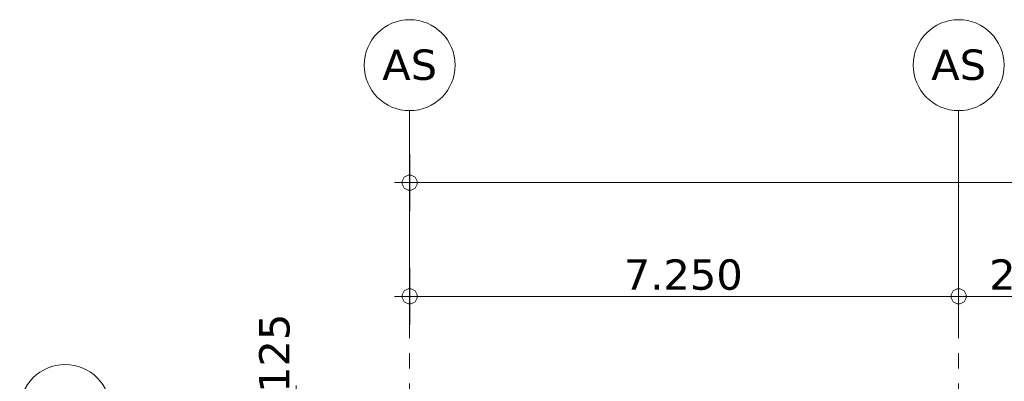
# Model space of a CAD drawing. Header units: millimetres. Extents: x -14925 to 266687, y -3550 to 35834.
# Tile 164 of 244: x 105949 to 118952, y 18379 to 23150. Entities that reach past the tile are written whole.
import ezdxf
from ezdxf.enums import TextEntityAlignment as Align

# ---------------------------------------------------------------- set-up
doc = ezdxf.new("R2010")
doc.units = ezdxf.units.MM
doc.header["$MEASUREMENT"] = 0
doc.linetypes.add('B0204', pattern=[2600, 2000, -200, 200, -200])
doc.layers.add('A Stramien', color=7, linetype='Continuous')
doc.layers.add('Tekst_dim 1_ 100 .DO', color=7, linetype='Continuous')
doc.styles.add('GENERATED_STYLE_2', font='verdana.ttf')
doc.dimstyles.new('GENERATED_STYLE__1', dxfattribs={"dimtxt": 400, "dimasz": 380, "dimexe": 0.18, "dimexo": 0.0625, "dimgap": 0, "dimtad": 1, "dimdec": 0, "dimzin": 0, "dimdsep": 46, "dimtxsty": 'GENERATED_STYLE_2', "dimblk": 'ARROWHEAD_7', "dimblk1": 'ARROWHEAD_7', "dimblk2": 'ARROWHEAD_7', "dimcen": 0.09, "dimse1": 1, "dimse2": 1, "dimclrd": 9, "dimclre": 9, "dimclrt": 9, "dimadec": 1, "dimazin": 0, "dimtfac": 1, "dimtdec": 4, "dimtmove": 0, "dimatfit": 3, "dimfxl": 1, "dimtolj": 1, "dimtzin": 0, "dimarcsym": 0})
doc.dimstyles.new('GENERATED_STYLE__2', dxfattribs={"dimtxt": 400, "dimasz": 380, "dimexe": 0.18, "dimexo": 0.0625, "dimgap": 0, "dimtad": 1, "dimtih": 1, "dimtoh": 1, "dimdec": 0, "dimzin": 0, "dimdsep": 46, "dimtxsty": 'GENERATED_STYLE_2', "dimblk": 'ARROWHEAD_7', "dimblk1": 'ARROWHEAD_7', "dimblk2": 'ARROWHEAD_7', "dimcen": 0.09, "dimse1": 1, "dimse2": 1, "dimclrd": 9, "dimclre": 9, "dimclrt": 9, "dimadec": 1, "dimazin": 0, "dimtfac": 1, "dimtdec": 4, "dimtmove": 0, "dimatfit": 3, "dimfxl": 1, "dimtolj": 1, "dimtzin": 0, "dimarcsym": 0})

# ---------------------------------------------------------------- blocks, each defined once
blk = doc.blocks.new('Standard grid marker_2')
at = {"layer": 'A Stramien', "color": 7, "linetype": 'B0204', "lineweight": 0}
for q in [(24500, 0), (0, 0)]:
    blk.add_line((1000, 0), q, dxfattribs=at)
at = {"layer": 'A Stramien', "color": 7, "linetype": 'Continuous', "lineweight": 0, "flags": 128}
blk.add_lwpolyline([(0, 0, 1), (-1200, 0, 1)], format="xyb", close=True, dxfattribs=at)
at = {"layer": 'A Stramien', "color": 7, "linetype": 'B0204', "lineweight": 0}
blk.add_point((1000, 0), dxfattribs=at)
blk.add_point((1000, 0), dxfattribs=at)
at = {"layer": 'A Stramien', "color": 9, "lineweight": 0, "style": 'GENERATED_STYLE_2'}
blk.add_attdef('AC_MarkerText_1', text='', height=400, rotation=90, dxfattribs=at).set_placement((-949, -143), align=Align.TOP_CENTER)
blk = doc.blocks.new('Standard grid marker_3')
at = {"layer": 'A Stramien', "color": 7, "linetype": 'Continuous', "lineweight": 0, "flags": 128}
blk.add_lwpolyline([(0, 0, 1), (-1200, 0, 1)], format="xyb", close=True, dxfattribs=at)
at = {"layer": 'A Stramien', "color": 9, "lineweight": 0, "style": 'GENERATED_STYLE_2'}
for tag, p in [('AC_MarkerText_1_0', (-600, 206)), ('AC_MarkerText_1_1', (48150, 206))]:
    blk.add_attdef(tag, text='', height=400, dxfattribs=at).set_placement(p, align=Align.TOP_CENTER)
blk = doc.blocks.new('*D3812', base_point=(120874, 0))
at = {"layer": 'Tekst_dim 1_ 100 .DO', "color": 9, "linetype": 'Continuous', "lineweight": 0}
for p, q in [((111099, 19125), (111099, 19875)), ((118349, 19125), (118349, 19875)), ((110899, 19500), (111199, 19500)), ((111199, 19500), (118449, 19500))]:
    blk.add_line(p, q, dxfattribs=at)
for centre in [(111099, 19500), (118349, 19500)]:
    blk.add_circle(centre, 100, dxfattribs=at)
at = {"layer": 'Tekst_dim 1_ 100 .DO', "color": 9, "lineweight": 0, "insert": (113927, 19580), "char_height": 400, "attachment_point": 7, "style": 'GENERATED_STYLE_2'}
blk.add_mtext('\\A1;{\\pql;\\fVerdana|b0|i0|c0|p0;\\W1.000000;7.250}', dxfattribs=at)
blk = doc.blocks.new('ARROWHEAD_7')
at = {"color": 0, "linetype": 'Continuous', "lineweight": 0}
for p, q in [((0, 0), (-1, 0)), ((-0.25, 0), (0.25, 0)), ((0, -0.25), (0, 0.25))]:
    blk.add_line(p, q, dxfattribs=at)
blk.add_circle((0, 0), 0.25, dxfattribs=at)
blk = doc.blocks.new('*D3813', base_point=(120874, 0))
at = {"layer": 'Tekst_dim 1_ 100 .DO', "color": 9, "linetype": 'Continuous', "lineweight": 0}
for p, q in [((120749, 19125), (120749, 19875)), ((111199, 19500), (118449, 19500)), ((118449, 19500), (120849, 19500))]:
    blk.add_line(p, q, dxfattribs=at)
blk.add_circle((120749, 19500), 100, dxfattribs=at)
at = {"layer": 'Tekst_dim 1_ 100 .DO', "color": 9, "lineweight": 0, "insert": (118752, 19580), "char_height": 400, "attachment_point": 7, "style": 'GENERATED_STYLE_2'}
blk.add_mtext('\\A1;{\\pql;\\fVerdana|b0|i0|c0|p0;\\W1.000000;2.400}', dxfattribs=at)
blk = doc.blocks.new('*D3814', base_point=(120874, 0))
at = {"layer": 'Tekst_dim 1_ 100 .DO', "color": 9, "linetype": 'Continuous', "lineweight": 0}
for p, q in [((120874, 19125), (120874, 19875)), ((118449, 19500), (120849, 19500)), ((120849, 19500), (120974, 19500))]:
    blk.add_line(p, q, dxfattribs=at)
blk.add_circle((120874, 19500), 100, dxfattribs=at)
blk = doc.blocks.new('*D3822', base_point=(120874, 0))
at = {"layer": 'Tekst_dim 1_ 100 .DO', "color": 9, "linetype": 'Continuous', "lineweight": 0}
for p, q in [((111099, 20625), (111099, 21375)), ((148649, 20625), (148649, 21375)), ((110899, 21000), (111199, 21000)), ((111199, 21000), (148549, 21000)), ((148549, 21000), (148849, 21000))]:
    blk.add_line(p, q, dxfattribs=at)
for centre in [(111099, 21000), (148649, 21000)]:
    blk.add_circle(centre, 100, dxfattribs=at)
at = {"layer": 'Tekst_dim 1_ 100 .DO', "color": 9, "lineweight": 0, "insert": (128902, 21080), "char_height": 400, "attachment_point": 7, "style": 'GENERATED_STYLE_2'}
blk.add_mtext('\\A1;{\\pql;\\fVerdana|b0|i0|c0|p0;\\W1.000000;37.550}', dxfattribs=at)
blk = doc.blocks.new('*D3828', base_point=(120874, 0))
at = {"layer": 'Tekst_dim 1_ 100 .DO', "color": 9, "linetype": 'Continuous', "lineweight": 0}
for p, q in [((109599, 18025), (109599, 18325)), ((109974, 18125), (109224, 18125)), ((109599, 18000), (109599, 18125)), ((109599, 13600), (109599, 18100)), ((109974, 18000), (109224, 18000))]:
    blk.add_line(p, q, dxfattribs=at)
for centre in [(109599, 18125), (109599, 18000)]:
    blk.add_circle(centre, 100, dxfattribs=at)
at = {"layer": 'Tekst_dim 1_ 100 .DO', "color": 9, "lineweight": 0, "insert": (109519, 18225), "char_height": 400, "attachment_point": 7, "rotation": 90, "style": 'GENERATED_STYLE_2'}
blk.add_mtext('\\A1;{\\pql;\\fVerdana|b0|i0|c0|p0;\\W1.000000;125}', dxfattribs=at)

msp = doc.modelspace()

# ---------------------------------------------------------------- block references
at = {"layer": 'A Stramien', "color": 1, "linetype": 'Continuous', "lineweight": 0}
ref = msp.add_blockref('Standard grid marker_2', (111098.9, 21950), dxfattribs=dict(at, zscale=1000, rotation=270))
ref.add_attrib('AC_MarkerText_1', 'AS', dxfattribs={"color": 9, "lineweight": 0, "height": 400, "rotation": 360, "style": 'GENERATED_STYLE_2'}).set_placement((111098.9, 22756.1), align=Align.TOP_CENTER)
ref = msp.add_blockref('Standard grid marker_2', (118348.9, 21950), dxfattribs=dict(at, zscale=1000, rotation=270))
ref.add_attrib('AC_MarkerText_1', 'AS', dxfattribs={"color": 9, "lineweight": 0, "height": 400, "rotation": 360, "style": 'GENERATED_STYLE_2'}).set_placement((118348.9, 22756.1), align=Align.TOP_CENTER)
at = {"layer": 'A Stramien', "color": 1, "linetype": 'Continuous', "lineweight": 0, "zscale": 1000}
msp.add_blockref('Standard grid marker_3', (107148.9, 18000), dxfattribs=at)

# ---------------------------------------------------------------- dimensions: what is measured, and where the dimension line sits
at = {"layer": 'Tekst_dim 1_ 100 .DO', "color": 9, "linetype": 'Continuous', "lineweight": 0}
for base, p1, p2, picture, middle in [((148648.9, 21000), (111098.9, 20148.3), (148648.9, 18871.3), '*D3822', (129724.5, 21280)), ((118348.9, 19500), (111098.9, 20148.3), (118348.9, 20950), '*D3812', (114596.7, 19780)), ((120748.9, 19500), (118348.9, 20950), (120748.9, 18000), '*D3813', (119421.7, 19780)), ((120873.9, 19500), (120748.9, 18000), (120873.9, 9250), '*D3814', (121430.5, 19220))]:
    dim = msp.add_linear_dim(base=base, p1=p1, p2=p2, dimstyle='GENERATED_STYLE__2', dxfattribs=at)
    dim.commit()
    dim.dimension.update_dxf_attribs({"geometry": picture, "text_midpoint": middle, "dimtype": 160})
dim = msp.add_linear_dim(base=(109598.9, 18125), p1=(115194.2, 18000), p2=(111098.9, 18125), angle=90, dimstyle='GENERATED_STYLE__1', dxfattribs=at)
dim.commit()
dim.dimension.update_dxf_attribs({"geometry": '*D3828', "text_midpoint": (109318.9, 18681.6), "dimtype": 160, "text_rotation": 90})

doc.saveas('drawing.dxf')
